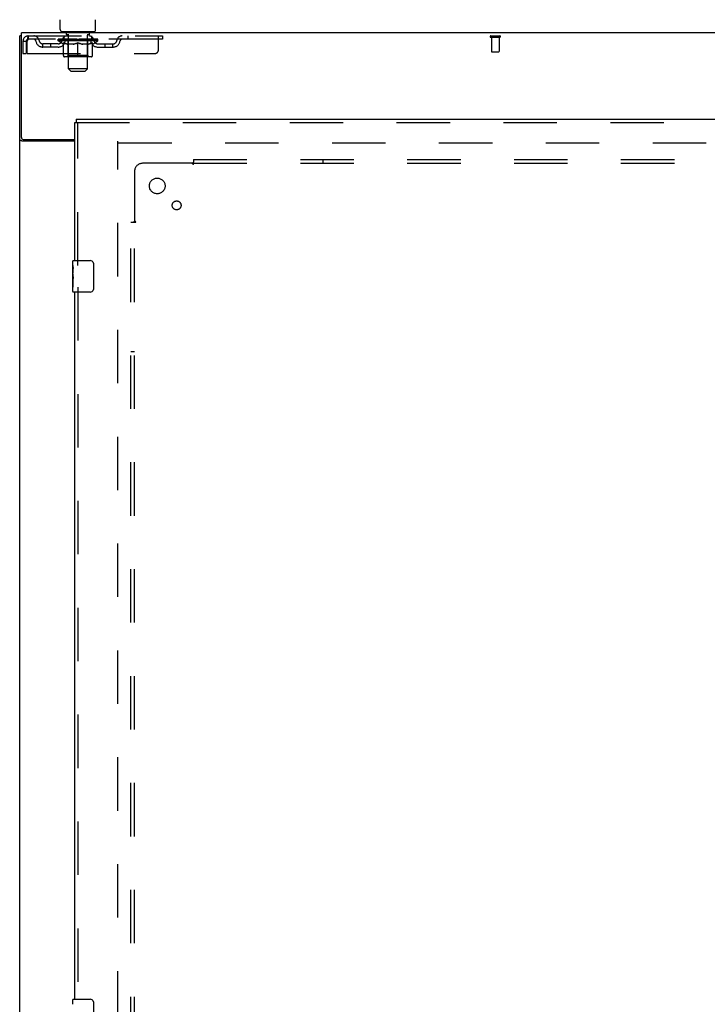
# Model space of a CAD drawing. Header units: inches. Extents: x 0 to 309, y 0 to 200.
# Tile 54 of 64: x 68 to 90, y 114 to 146. Entities that reach past the tile are written whole.
import ezdxf

# ---------------------------------------------------------------- set-up
doc = ezdxf.new("R2010")
doc.units = ezdxf.units.IN
doc.header["$LTSCALE"] = 17
doc.header["$MEASUREMENT"] = 0
doc.linetypes.add('HIDDEN', pattern=[0.2, 0.1, -0.1])
doc.layers.get('0').update_dxf_attribs({"linetype": 'CONTINUOUS'})
for name, color, linetype in [('DEFAULT_2', 8, 'HIDDEN'), ('LEFTHAND_DOOR_ASSEMBLY', 7, 'CONTINUOUS'), ('SUBPANEL', 7, 'CONTINUOUS')]:
    doc.layers.add(name, color=color, linetype=linetype)

msp = doc.modelspace()

# ---------------------------------------------------------------- linework, layer by layer
at = {"color": 7, "linetype": 'Continuous'}
for p, q in [((69.644, 145.219), (69.644, 145.533)), ((70.769, 145.219), (70.769, 145.533)), ((69.707, 145.15), (69.707, 145.12)), ((70.707, 145.15), (69.707, 145.15)), ((70.707, 145.15), (70.707, 145.12)), ((68.405, 145.016), (68.353, 145.016))]:
    msp.add_line(p, q, dxfattribs=at)
at = {"color": 3, "linetype": 'Continuous'}
for p, q in [((68.405, 141.784), (68.405, 145.12)), ((146.051, 145.12), (68.405, 145.12)), ((68.353, 59.224), (68.353, 145.016)), ((70.103, 141.672), (68.422, 141.672)), ((68.465, 141.724), (70.103, 141.724))]:
    msp.add_line(p, q, dxfattribs=at)
for points in [[(68.396, 141.684), (68.388, 141.687), (68.384, 141.688), (68.38, 141.69), (68.377, 141.691), (68.373, 141.692), (68.37, 141.694), (68.367, 141.695), (68.364, 141.697), (68.362, 141.698), (68.36, 141.7), (68.358, 141.702), (68.356, 141.703), (68.355, 141.705), (68.354, 141.707), (68.353, 141.709), (68.353, 141.711), (68.353, 141.713)], [(68.422, 141.672), (68.42, 141.674), (68.418, 141.675), (68.415, 141.677), (68.412, 141.678), (68.408, 141.68), (68.404, 141.681), (68.4, 141.683), (68.396, 141.684)]]:
    msp.add_lwpolyline(points, dxfattribs=at)
at = {"color": 7, "linetype": 'Continuous'}
for centre, start, end in [((69.713, 145.219), 180, 265), ((70.7, 145.219), 275, 360)]:
    msp.add_arc(centre, 0.069, start, end, dxfattribs=at)
at = {"color": 3, "linetype": 'Continuous'}
msp.add_arc((68.465, 141.784), 0.06, 180, 270, dxfattribs=at)
at = {"layer": 'DEFAULT_2', "color": 8, "linetype": 'HIDDEN'}
for p, q in [((69.804, 145.15), (69.804, 145.12)), ((69.842, 145.06), (69.842, 145.14)), ((69.911, 145.05), (69.852, 145.05)), ((69.907, 143.969), (69.907, 145.04)), ((70.562, 145.05), (70.502, 145.05)), ((70.507, 143.969), (70.507, 145.04)), ((70.572, 145.06), (70.572, 145.14)), ((70.61, 145.15), (70.61, 145.12)), ((68.457, 144.849), (68.457, 144.454)), ((68.457, 144.849), (68.561, 144.849)), ((68.561, 144.849), (68.561, 144.454)), ((68.591, 144.454), (68.591, 144.849)), ((68.624, 145.016), (68.624, 144.912)), ((68.624, 145.016), (72.894, 145.016)), ((72.894, 144.912), (68.624, 144.912)), ((69.092, 144.661), (69.092, 144.765)), ((69.575, 144.765), (69.092, 144.765)), ((69.342, 144.661), (69.342, 144.765)), ((69.573, 144.866), (69.573, 144.912)), ((69.733, 144.754), (69.573, 144.866)), ((70.84, 144.866), (69.573, 144.866)), ((69.583, 144.906), (69.583, 144.912)), ((69.592, 144.902), (69.592, 144.906)), ((69.592, 144.902), (70.822, 144.902)), ((69.6, 144.902), (69.6, 144.906)), ((69.601, 144.902), (69.601, 144.906)), ((69.611, 144.906), (69.611, 144.912)), ((69.628, 144.902), (69.628, 144.906)), ((69.63, 144.902), (69.63, 144.906)), ((69.658, 144.906), (69.658, 144.912)), ((69.673, 144.902), (69.673, 144.906)), ((69.675, 144.902), (69.675, 144.906)), ((69.88, 144.905), (69.678, 144.905)), ((69.721, 144.906), (69.721, 144.912)), ((69.723, 144.902), (69.723, 144.905)), ((69.724, 144.902), (69.724, 144.905)), ((69.727, 144.902), (69.727, 144.905)), ((69.733, 144.754), (69.743, 144.754)), ((69.734, 144.902), (69.734, 144.906)), ((69.734, 144.902), (69.734, 144.905)), ((69.737, 144.902), (69.737, 144.906)), ((69.741, 144.902), (69.741, 144.906)), ((69.743, 144.391), (69.743, 144.797)), ((69.745, 144.902), (69.745, 144.905)), ((69.759, 144.902), (69.759, 144.905)), ((69.769, 144.912), (69.769, 145.016)), ((69.777, 144.902), (69.777, 144.905)), ((69.778, 144.902), (69.778, 144.908)), ((69.798, 144.902), (69.798, 144.905)), ((69.799, 144.906), (69.799, 144.912)), ((69.809, 144.902), (69.809, 144.906)), ((69.813, 144.902), (69.813, 144.906)), ((69.823, 144.902), (69.823, 144.905)), ((69.834, 144.902), (69.834, 144.91)), ((69.849, 144.902), (69.849, 144.905)), ((69.852, 144.902), (69.852, 144.905)), ((69.88, 144.902), (69.88, 144.905)), ((69.947, 144.905), (69.885, 144.905)), ((70.065, 144.754), (69.885, 144.754)), ((69.89, 144.906), (69.89, 144.912)), ((69.894, 144.394), (69.894, 144.863)), ((69.897, 144.902), (69.897, 144.906)), ((69.901, 144.902), (69.901, 144.906)), ((69.907, 144.902), (69.907, 144.911)), ((69.912, 144.902), (69.912, 144.905)), ((69.922, 144.902), (69.922, 144.905)), ((69.947, 144.902), (69.947, 144.905)), ((70.021, 144.905), (69.962, 144.905)), ((69.983, 144.902), (69.983, 144.905)), ((69.99, 144.906), (69.99, 144.912)), ((69.994, 144.902), (69.994, 144.906)), ((69.996, 144.902), (69.996, 144.912)), ((69.999, 144.902), (69.999, 144.906)), ((70.006, 144.902), (70.006, 144.906)), ((70.022, 144.902), (70.022, 144.905)), ((70.102, 144.905), (70.048, 144.905)), ((70.061, 144.902), (70.061, 144.905)), ((70.092, 144.905), (70.207, 144.912)), ((70.097, 144.906), (70.097, 144.912)), ((70.097, 144.906), (70.097, 144.912)), ((70.097, 144.912), (70.097, 144.912)), ((70.097, 144.902), (70.097, 144.906)), ((70.101, 144.902), (70.101, 144.906)), ((70.102, 144.902), (70.102, 144.906)), ((70.102, 144.902), (70.102, 144.905)), ((70.186, 144.905), (70.138, 144.905)), ((70.143, 144.902), (70.143, 144.905)), ((70.186, 144.902), (70.186, 144.905)), ((70.204, 144.906), (70.204, 144.906)), ((70.204, 144.902), (70.204, 144.906)), ((70.204, 144.902), (70.204, 144.906)), ((70.207, 144.906), (70.207, 144.912)), ((70.207, 144.354), (70.207, 144.798)), ((70.209, 144.902), (70.209, 144.906)), ((70.209, 144.902), (70.209, 144.906)), ((70.209, 144.906), (70.209, 144.906)), ((70.211, 144.905), (70.276, 144.905)), ((70.227, 144.902), (70.227, 144.905)), ((70.243, 144.905), (70.243, 144.91)), ((70.243, 144.91), (70.321, 144.905)), ((70.265, 144.905), (70.265, 144.909)), ((70.27, 144.902), (70.27, 144.905)), ((70.311, 144.902), (70.311, 144.906)), ((70.311, 144.902), (70.311, 144.905)), ((70.311, 144.905), (70.366, 144.905)), ((70.312, 144.902), (70.312, 144.906)), ((70.316, 144.906), (70.316, 144.912)), ((70.316, 144.912), (70.317, 144.912)), ((70.316, 144.902), (70.316, 144.906)), ((70.317, 144.906), (70.317, 144.912)), ((70.528, 144.754), (70.348, 144.754)), ((70.352, 144.902), (70.352, 144.905)), ((70.392, 144.902), (70.392, 144.905)), ((70.392, 144.905), (70.451, 144.905)), ((70.407, 144.902), (70.407, 144.906)), ((70.414, 144.902), (70.414, 144.906)), ((70.417, 144.902), (70.417, 144.912)), ((70.419, 144.902), (70.419, 144.906)), ((70.423, 144.906), (70.423, 144.912)), ((70.43, 144.902), (70.43, 144.905)), ((70.466, 144.902), (70.466, 144.905)), ((70.466, 144.905), (70.528, 144.905)), ((70.491, 144.902), (70.491, 144.905)), ((70.502, 144.902), (70.502, 144.905)), ((70.506, 144.902), (70.506, 144.911)), ((70.512, 144.902), (70.512, 144.906)), ((70.516, 144.902), (70.516, 144.906)), ((70.519, 144.394), (70.519, 144.863)), ((70.523, 144.906), (70.523, 144.912)), ((70.533, 144.902), (70.533, 144.905)), ((70.533, 144.905), (70.735, 144.905)), ((70.561, 144.902), (70.561, 144.905)), ((70.564, 144.902), (70.564, 144.905)), ((70.579, 144.902), (70.579, 144.91)), ((70.591, 144.902), (70.591, 144.905)), ((70.6, 144.902), (70.6, 144.906)), ((70.604, 144.902), (70.604, 144.906)), ((70.614, 144.906), (70.614, 144.912)), ((70.615, 144.902), (70.615, 144.905)), ((70.635, 144.902), (70.635, 144.908)), ((70.636, 144.902), (70.636, 144.905)), ((70.644, 144.912), (70.644, 145.016)), ((70.654, 144.902), (70.654, 144.905)), ((70.668, 144.902), (70.668, 144.905)), ((70.67, 144.391), (70.67, 144.797)), ((70.67, 144.754), (70.68, 144.754)), ((70.673, 144.902), (70.673, 144.906)), ((70.676, 144.902), (70.676, 144.906)), ((70.679, 144.902), (70.679, 144.906)), ((70.679, 144.902), (70.679, 144.905)), ((70.68, 144.754), (70.84, 144.866)), ((70.687, 144.902), (70.687, 144.905)), ((70.69, 144.902), (70.69, 144.905)), ((70.69, 144.902), (70.69, 144.905)), ((70.692, 144.906), (70.692, 144.912)), ((70.738, 144.902), (70.738, 144.906)), ((70.74, 144.902), (70.74, 144.906)), ((70.755, 144.906), (70.755, 144.912)), ((70.784, 144.902), (70.784, 144.906)), ((70.785, 144.902), (70.785, 144.906)), ((70.802, 144.906), (70.802, 144.912)), ((70.812, 144.902), (70.812, 144.906)), ((70.813, 144.902), (70.813, 144.906)), ((70.822, 144.902), (70.822, 144.906)), ((70.83, 144.906), (70.83, 144.912)), ((70.838, 144.765), (71.321, 144.765)), ((70.84, 144.866), (70.84, 144.912)), ((71.071, 144.661), (71.071, 144.765)), ((71.321, 144.661), (71.321, 144.765)), ((71.794, 145.016), (71.794, 144.912)), ((72.769, 144.579), (72.769, 145.016)), ((72.894, 145.016), (72.894, 144.912)), ((83.343, 145.016), (83.627, 145.016)), ((83.343, 144.973), (83.627, 144.973)), ((83.361, 144.973), (83.361, 144.526)), ((83.609, 144.973), (83.609, 144.526)), ((68.457, 144.454), (68.561, 144.454)), ((68.591, 144.454), (72.644, 144.454)), ((69.575, 144.661), (69.092, 144.661)), ((70.838, 144.661), (71.321, 144.661)), ((83.371, 144.516), (83.599, 144.516)), ((70.633, 144.354), (69.78, 144.354)), ((69.894, 144.394), (69.854, 144.354)), ((70.519, 144.394), (69.894, 144.394)), ((70.519, 144.394), (70.559, 144.354)), ((69.976, 143.9), (69.907, 143.969)), ((70.507, 143.969), (69.907, 143.969)), ((69.976, 143.9), (70.438, 143.9)), ((70.438, 143.9), (70.507, 143.969)), ((71.478, 62.568), (71.478, 141.672)), ((71.492, 141.62), (105.582, 141.62))]:
    msp.add_line(p, q, dxfattribs=at)
for points in [[(68.624, 145.016), (68.621, 145.015), (68.619, 145.012), (68.616, 145.007), (68.614, 145), (68.612, 144.991), (68.609, 144.98), (68.607, 144.967), (68.605, 144.953), (68.602, 144.938), (68.6, 144.922), (68.598, 144.904), (68.595, 144.886), (68.591, 144.849)], [(68.624, 144.912), (68.621, 144.912), (68.619, 144.911), (68.616, 144.909), (68.614, 144.906), (68.612, 144.903), (68.609, 144.899), (68.607, 144.894), (68.605, 144.889), (68.602, 144.883), (68.6, 144.877), (68.598, 144.87), (68.595, 144.863), (68.591, 144.849)], [(69.743, 144.797), (69.769, 144.787), (69.794, 144.779), (69.819, 144.771), (69.844, 144.764), (69.868, 144.759), (69.893, 144.754)], [(69.885, 144.754), (69.862, 144.759), (69.838, 144.764), (69.815, 144.771), (69.791, 144.778), (69.767, 144.787), (69.743, 144.796)], [(70.056, 144.754), (70.08, 144.759), (70.105, 144.764), (70.13, 144.771), (70.155, 144.779), (70.181, 144.788), (70.207, 144.798)], [(70.207, 144.796), (70.182, 144.787), (70.158, 144.778), (70.135, 144.771), (70.111, 144.764), (70.088, 144.759), (70.065, 144.754)], [(70.207, 144.798), (70.233, 144.788), (70.258, 144.779), (70.283, 144.771), (70.308, 144.764), (70.333, 144.759), (70.358, 144.754)], [(70.348, 144.754), (70.325, 144.759), (70.301, 144.764), (70.278, 144.771), (70.254, 144.778), (70.231, 144.787), (70.207, 144.796)], [(70.52, 144.754), (70.545, 144.759), (70.57, 144.764), (70.594, 144.771), (70.619, 144.779), (70.644, 144.787), (70.67, 144.797)], [(70.67, 144.796), (70.646, 144.787), (70.621, 144.778), (70.598, 144.771), (70.574, 144.764), (70.551, 144.759), (70.528, 144.754)]]:
    msp.add_lwpolyline(points, dxfattribs=at)
for centre, radius, start, end in [((69.713, 145.219), 0.069, 265, 270), ((69.832, 145.14), 0.01, 0, 90), ((69.852, 145.06), 0.01, 180, 270), ((69.897, 145.04), 0.01, 0, 90), ((70.517, 145.04), 0.01, 90, 180), ((70.562, 145.06), 0.01, 270, 360), ((70.582, 145.14), 0.01, 90, 180), ((70.7, 145.219), 0.069, 270, 275), ((68.624, 144.849), 0.167, 90, 180), ((68.624, 144.849), 0.063, 90, 180), ((68.803, 144.849), 0.167, 8.0716, 90), ((68.803, 144.85), 0.0625, 7.9863, 90), ((69.092, 144.89), 0.229, 187.9863, 270), ((69.092, 144.89), 0.125, 188.0716, 270), ((69.575, 144.89), 0.125, 270, 351.9284), ((69.575, 144.89), 0.229, 270, 352.0137), ((69.864, 144.849), 0.167, 90, 171.9284), ((69.864, 144.85), 0.0625, 90, 172.0137), ((69.854, 144.863), 0.0398, 0, 90), ((70.559, 144.863), 0.0398, 90, 180), ((70.549, 144.849), 0.167, 8.0716, 90), ((70.549, 144.85), 0.0625, 7.9863, 90), ((70.838, 144.89), 0.229, 187.9863, 270), ((70.838, 144.89), 0.125, 188.0716, 270), ((71.321, 144.89), 0.125, 270, 351.9284), ((71.321, 144.89), 0.229, 270, 352.0137), ((71.61, 144.849), 0.167, 90, 171.9284), ((71.61, 144.85), 0.0625, 90, 172.0137), ((83.343, 144.995), 0.0215, 90, 270), ((83.627, 144.995), 0.0215, 270, 90), ((72.644, 144.579), 0.125, 270, 360), ((83.371, 144.526), 0.01, 180, 270), ((83.599, 144.526), 0.01, 270, 360), ((69.78, 144.391), 0.0371, 180, 270), ((70.633, 144.391), 0.0371, 270, 360)]:
    msp.add_arc(centre, radius, start, end, dxfattribs=at)
for centre, major_axis, ratio, start_param, end_param in [((70.207, 144.912), (0.633, 0.007), 0.05963, 2.96643, 3.140963), ((69.553, 144.9), (0.198, 0), 0.060556, 0.430652, 1.470503), ((70.207, 144.912), (0.633, 0), 0.060556, -3.141593, -2.96706), ((69.553, 144.894), (0.198, 0.002), 0.05963, 1.376596, 1.469874), ((70.207, 144.912), (0.633, 0.013), 0.05688, 2.791345, 2.965878), ((69.529, 144.9), (0.198, 0.002), 0.05963, 0.25549, 1.295341), ((69.598, 144.9), (0.198, -0.002), 0.05963, 0.605815, 1.645666), ((70.207, 144.912), (0.633, -0.007), 0.05963, -2.96643, -2.791898), ((69.598, 144.894), (0.198, 0), 0.060556, 1.551758, 1.645036), ((69.529, 144.894), (0.198, 0.004), 0.05688, 1.20151, 1.294789), ((69.599, 144.896), (0.164, 0.002), 0.05963, 1.065228, 1.614276), ((69.579, 144.896), (0.164, 0.003), 0.05688, 0.890143, 1.43919), ((69.637, 144.896), (0.164, 0), 0.060556, 1.240391, 1.789438), ((70.207, 144.912), (0.633, 0.019), 0.052395, 2.616403, 2.790936), ((69.525, 144.9), (0.198, 0.004), 0.05688, 0.080405, 1.120256), ((69.66, 144.9), (0.198, -0.004), 0.05688, 0.7809, 1.820751), ((70.207, 144.912), (0.633, -0.013), 0.05688, -2.791345, -2.616812), ((69.66, 144.894), (0.198, -0.002), 0.05963, 1.72692, 1.820198), ((69.525, 144.894), (0.198, 0.006), 0.052395, 1.026568, 1.119847), ((69.578, 144.896), (0.164, 0.005), 0.052395, 0.715201, 1.264248), ((69.693, 144.896), (0.164, -0.002), 0.05963, 1.415553, 1.9646), ((70.207, 144.912), (0.633, 0.025), 0.046319, 2.441654, 2.616187), ((69.74, 144.9), (0.198, -0.006), 0.052395, 0.955842, 1.995693), ((69.542, 144.9), (0.198, 0.006), 0.052395, -0.094537, 0.945314), ((70.207, 144.912), (0.633, -0.019), 0.052395, -2.616403, -2.44187), ((69.74, 144.894), (0.198, -0.004), 0.05688, 1.902006, 1.995284), ((69.542, 144.894), (0.198, 0.008), 0.046319, 0.851819, 0.945098), ((69.597, 144.896), (0.164, 0.006), 0.046319, 0.540452, 1.089499), ((69.764, 144.896), (0.164, -0.003), 0.05688, 1.590638, 2.139686), ((70.207, 144.912), (0.633, 0.029), 0.038841, 2.267123, 2.441656), ((69.833, 144.9), (0.198, -0.008), 0.046319, 1.130591, 2.170442), ((69.58, 144.9), (0.198, 0.008), 0.046319, -0.269286, 0.770565), ((70.207, 144.912), (0.633, -0.025), 0.046319, -2.441654, -2.267121), ((69.833, 144.894), (0.198, -0.006), 0.052395, 2.076947, 2.170226), ((69.58, 144.894), (0.198, 0.009), 0.038841, 0.677289, 0.770567), ((69.634, 144.896), (0.164, 0.008), 0.038841, 0.365921, 0.914969), ((69.848, 144.896), (0.164, -0.005), 0.052395, 1.76558, 2.314627), ((70.207, 144.912), (0.633, 0.033), 0.030195, 2.09281, 2.267343), ((69.938, 144.9), (0.198, -0.009), 0.038841, 1.305122, 2.344973), ((69.636, 144.9), (0.198, 0.009), 0.038841, -0.443817, 0.596034), ((70.207, 144.912), (0.633, -0.029), 0.038841, -2.267123, -2.092591), ((69.938, 144.894), (0.198, -0.008), 0.046319, 2.251696, 2.344975), ((69.636, 144.894), (0.198, 0.01), 0.030195, 0.502975, 0.596254), ((69.688, 144.896), (0.164, 0.009), 0.030195, 0.191608, 0.740655), ((69.944, 144.896), (0.164, -0.006), 0.046319, 1.940329, 2.489376), ((69.709, 144.9), (0.198, 0.01), 0.030195, -0.61813, 0.421721), ((70.207, 144.912), (0.633, 0.036), 0.020645, 1.918687, 2.09322), ((70.051, 144.9), (0.198, -0.01), 0.030195, 1.479435, 2.519286), ((70.207, 144.912), (0.633, -0.033), 0.030195, -2.09281, -1.918277), ((70.051, 144.894), (0.198, -0.009), 0.038841, 2.426227, 2.519505), ((69.709, 144.894), (0.198, 0.011), 0.020645, 0.328852, 0.422131), ((69.758, 144.896), (0.164, 0.009), 0.020645, 0.017485, 0.566532), ((70.047, 144.896), (0.164, -0.008), 0.038841, 2.11486, 2.663907), ((69.798, 144.9), (0.198, 0.011), 0.020645, -0.792253, 0.247598), ((70.207, 144.912), (0.633, 0.038), 0.010478, 1.744704, 1.919237), ((70.168, 144.9), (0.198, -0.011), 0.020645, 1.653558, 2.693409), ((70.207, 144.912), (0.633, -0.036), 0.020645, -1.918687, -1.744154), ((70.168, 144.894), (0.198, -0.01), 0.030195, 2.60054, 2.693819), ((69.798, 144.894), (0.198, 0.012), 0.010478, 0.154869, 0.248148), ((69.842, 144.896), (0.164, 0.01), 0.010478, 6.126688, 6.675735), ((70.155, 144.896), (0.164, -0.009), 0.030195, 2.289173, 2.83822), ((69.899, 144.9), (0.198, 0.012), 0.010478, -0.966236, -0.000846), ((70.287, 144.9), (0.198, -0.012), 0.010478, 1.827541, 2.867392), ((70.207, 144.912), (0.633, -0.038), 0.010478, -1.744704, -1.563007), ((70.287, 144.894), (0.198, -0.011), 0.020645, 2.774664, 2.867942), ((70.265, 144.896), (0.164, -0.009), 0.020645, 2.463296, 3.012344), ((70.126, 144.9), (0.198, 0.012), 0.010478, 0.274201, 1.314052), ((70.04, 144.896), (0.164, 0.01), 0.010478, -0.000483, 0.504314), ((70.009, 144.894), (0.198, 0.012), 0.010478, 0.099668, 0.192946), ((70.207, 144.912), (0.633, 0.038), 0.010478, -1.571421, -1.396888), ((70.404, 144.894), (0.198, -0.012), 0.010478, 2.74231, 2.948646), ((70.373, 144.896), (0.164, -0.01), 0.010478, 2.637279, 3.14189), ((70.245, 144.9), (0.198, 0.011), 0.020645, 0.448184, 1.488034), ((70.148, 144.896), (0.164, 0.009), 0.020645, 0.129249, 0.678296), ((70.126, 144.894), (0.198, 0.011), 0.020645, 0.273651, 0.366929), ((70.514, 144.9), (0.198, -0.012), 0.010478, -3.140747, -2.175357), ((70.207, 144.912), (0.633, 0.036), 0.020645, -1.397439, -1.222906), ((70.207, 144.912), (0.633, -0.038), 0.010478, 1.222355, 1.396888), ((70.362, 144.9), (0.198, 0.01), 0.030195, 0.622307, 1.662158), ((70.258, 144.896), (0.164, 0.009), 0.030195, 0.303372, 0.852419), ((70.571, 144.896), (0.164, -0.01), 0.010478, 2.749043, 3.29809), ((70.615, 144.9), (0.198, -0.011), 0.020645, 2.893995, 3.933846), ((70.245, 144.894), (0.198, 0.01), 0.030195, 0.447774, 0.541052), ((70.615, 144.894), (0.198, -0.012), 0.010478, 2.893445, 2.986723), ((70.207, 144.912), (0.633, 0.033), 0.030195, -1.223315, -1.048783), ((70.207, 144.912), (0.633, -0.036), 0.020645, 1.048373, 1.222906), ((70.475, 144.9), (0.198, 0.009), 0.038841, 0.79662, 1.836471), ((70.366, 144.896), (0.164, 0.008), 0.038841, 0.477686, 1.026733), ((70.655, 144.896), (0.164, -0.009), 0.020645, 2.57506, 3.124108), ((70.704, 144.9), (0.198, -0.01), 0.030195, 2.719872, 3.759723), ((70.58, 144.9), (0.198, 0.008), 0.046319, 0.971151, 2.011002), ((70.362, 144.894), (0.198, 0.009), 0.038841, 0.622087, 0.715366), ((70.704, 144.894), (0.198, -0.011), 0.020645, 2.719462, 2.812741), ((70.207, 144.912), (0.633, 0.029), 0.038841, -1.049002, -0.874469), ((70.207, 144.912), (0.633, -0.033), 0.030195, 0.87425, 1.048783), ((70.469, 144.896), (0.164, 0.006), 0.046319, 0.652216, 1.201263), ((70.674, 144.9), (0.198, 0.006), 0.052395, 1.1459, 2.185751), ((70.725, 144.896), (0.164, -0.009), 0.030195, 2.400937, 2.949985), ((70.777, 144.9), (0.198, -0.009), 0.038841, 2.545558, 3.585409), ((70.565, 144.896), (0.164, 0.005), 0.052395, 0.826965, 1.376012), ((70.475, 144.894), (0.198, 0.008), 0.046319, 0.796618, 0.889896), ((70.777, 144.894), (0.198, -0.01), 0.030195, 2.545339, 2.638617), ((70.753, 144.9), (0.198, 0.004), 0.05688, 1.320842, 2.360692), ((70.207, 144.912), (0.633, 0.025), 0.046319, -0.874471, -0.699939), ((70.207, 144.912), (0.633, -0.029), 0.038841, 0.699936, 0.874469), ((70.834, 144.9), (0.198, -0.008), 0.046319, 2.371028, 3.410879), ((70.779, 144.896), (0.164, -0.008), 0.038841, 2.226624, 2.775671), ((70.815, 144.9), (0.198, 0.002), 0.05963, 1.495927, 2.535778), ((70.649, 144.896), (0.164, 0.003), 0.05688, 1.001907, 1.550954), ((70.871, 144.9), (0.198, -0.006), 0.052395, 2.196279, 3.23613), ((70.58, 144.894), (0.198, 0.006), 0.052395, 0.971367, 1.064645), ((70.816, 144.896), (0.164, -0.006), 0.046319, 2.052093, 2.601141), ((70.834, 144.894), (0.198, -0.009), 0.038841, 2.371026, 2.464304), ((70.86, 144.9), (0.198, 0), 0.060556, 1.671089, 2.71094), ((70.888, 144.9), (0.198, -0.004), 0.05688, 2.021337, 3.061188), ((70.207, 144.912), (0.633, 0.019), 0.052395, -0.699723, -0.52519), ((70.207, 144.912), (0.633, -0.025), 0.046319, 0.525406, 0.699939), ((70.884, 144.9), (0.198, -0.002), 0.05963, 1.846251, 2.886102), ((70.721, 144.896), (0.164, 0.002), 0.05963, 1.176993, 1.72604), ((70.835, 144.896), (0.164, -0.005), 0.052395, 1.877344, 2.426392), ((70.776, 144.896), (0.164, 0), 0.060556, 1.352155, 1.901202), ((70.834, 144.896), (0.164, -0.003), 0.05688, 1.702402, 2.25145), ((70.814, 144.896), (0.164, -0.002), 0.05963, 1.527317, 2.076364), ((70.674, 144.894), (0.198, 0.004), 0.05688, 1.146309, 1.239587), ((70.871, 144.894), (0.198, -0.008), 0.046319, 2.196495, 2.289773), ((70.207, 144.912), (0.633, 0.013), 0.05688, -0.524781, -0.350248), ((70.207, 144.912), (0.633, -0.019), 0.052395, 0.350657, 0.52519), ((70.753, 144.894), (0.198, 0.002), 0.05963, 1.321394, 1.414673), ((70.888, 144.894), (0.198, -0.006), 0.052395, 2.021746, 2.115024), ((70.207, 144.912), (0.633, 0.007), 0.05963, -0.349695, -0.175162), ((70.207, 144.912), (0.633, -0.013), 0.05688, 0.175715, 0.350248), ((70.815, 144.894), (0.198, 0), 0.060556, 1.496556, 1.589835), ((70.884, 144.894), (0.198, -0.004), 0.05688, 1.846804, 1.940083), ((70.86, 144.894), (0.198, -0.002), 0.05963, 1.671719, 1.764997), ((70.207, 144.912), (0.633, 0), 0.060556, -0.174533, 0), ((70.207, 144.912), (0.633, -0.007), 0.05963, 0.000629, 0.175162)]:
    msp.add_ellipse(centre, major_axis=major_axis, ratio=ratio, start_param=start_param, end_param=end_param, dxfattribs=at)
at = {"layer": 'LEFTHAND_DOOR_ASSEMBLY', "color": 3, "linetype": 'Continuous'}
for p, q in [((70.103, 137.87), (70.103, 142.266)), ((70.145, 142.37), (106.248, 142.37)), ((70.103, 114.37), (70.103, 136.87))]:
    msp.add_line(p, q, dxfattribs=at)
at = {"layer": 'LEFTHAND_DOOR_ASSEMBLY', "color": 7, "linetype": 'Continuous'}
for p, q in [((70.103, 142.266), (70.145, 142.266)), ((70.145, 142.37), (70.145, 142.266)), ((70.043, 137.71), (70.043, 137.855)), ((70.058, 137.87), (70.598, 137.87)), ((70.043, 137.452), (70.043, 137.709)), ((70.048, 137.653), (70.043, 137.653)), ((70.049, 137.485), (70.049, 137.622)), ((70.697, 137.77), (70.697, 136.97)), ((70.043, 137.485), (70.049, 137.485)), ((70.043, 136.885), (70.043, 137.449)), ((70.044, 137.423), (70.043, 137.423)), ((70.043, 137.291), (70.048, 137.291)), ((70.043, 137.255), (70.049, 137.255)), ((70.049, 137.024), (70.049, 137.255)), ((70.043, 137.192), (70.049, 137.192)), ((70.043, 137.024), (70.049, 137.024)), ((70.598, 136.87), (70.058, 136.87)), ((70.043, 114.21), (70.043, 114.355)), ((70.058, 114.37), (70.598, 114.37)), ((70.697, 114.27), (70.697, 113.47))]:
    msp.add_line(p, q, dxfattribs=at)
at = {"layer": 'LEFTHAND_DOOR_ASSEMBLY', "color": 8, "linetype": 'HIDDEN'}
for p, q in [((70.145, 142.266), (106.248, 142.266)), ((70.207, 137.715), (70.207, 142.266)), ((70.207, 137.025), (70.207, 114.215))]:
    msp.add_line(p, q, dxfattribs=at)
at = {"layer": 'LEFTHAND_DOOR_ASSEMBLY', "color": 7, "linetype": 'Continuous'}
for points in [[(70.043, 137.71), (70.043, 137.706), (70.043, 137.701), (70.044, 137.696), (70.045, 137.683)], [(70.045, 137.683), (70.046, 137.675), (70.047, 137.667), (70.048, 137.658)], [(70.048, 137.658), (70.049, 137.65), (70.049, 137.64), (70.049, 137.631), (70.049, 137.622)], [(70.691, 137.806), (70.693, 137.801), (70.694, 137.795), (70.696, 137.789), (70.697, 137.783), (70.697, 137.777), (70.697, 137.77)], [(70.043, 137.452), (70.043, 137.444), (70.043, 137.435), (70.044, 137.425)], [(70.044, 137.425), (70.047, 137.391), (70.048, 137.379), (70.048, 137.366), (70.049, 137.354), (70.049, 137.341), (70.049, 137.328), (70.049, 137.315), (70.049, 137.303), (70.048, 137.29), (70.048, 137.278), (70.047, 137.266)], [(70.697, 136.97), (70.697, 136.964), (70.697, 136.958), (70.696, 136.952), (70.694, 136.946), (70.693, 136.94), (70.691, 136.934)], [(70.691, 114.306), (70.693, 114.301), (70.694, 114.295), (70.696, 114.289), (70.697, 114.283), (70.697, 114.277), (70.697, 114.27)]]:
    msp.add_lwpolyline(points, dxfattribs=at)
for centre, radius, start, end in [((70.058, 137.855), 0.015, 90, 180), ((70.598, 137.77), 0.1, 21.1999, 90), ((70.058, 136.885), 0.015, 180, 270), ((70.598, 136.97), 0.1, 270, 338.7946), ((70.058, 114.355), 0.015, 90, 180), ((70.598, 114.27), 0.1, 21.1999, 90)]:
    msp.add_arc(centre, radius, start, end, dxfattribs=at)
msp.add_ellipse((70.306, 137.286), major_axis=(0.263, 0), ratio=0.432808, start_param=3.141593, end_param=3.321581, dxfattribs=at)
at = {"layer": 'SUBPANEL', "color": 8, "linetype": 'HIDDEN'}
for p, q in [((73.848, 140.964), (72.259, 140.964)), ((73.867, 140.983), (73.86, 140.976)), ((73.884, 141.089), (73.884, 141.003)), ((73.884, 141.089), (140.571, 141.089)), ((73.884, 140.923), (73.884, 141.003)), ((73.884, 140.964), (140.571, 140.964)), ((78.009, 140.964), (78.009, 141.089)), ((72.009, 140.714), (72.009, 139.124)), ((71.884, 65.152), (71.884, 139.089)), ((71.884, 139.089), (71.97, 139.089)), ((71.97, 139.089), (72.05, 139.089)), ((72.009, 65.152), (72.009, 139.089)), ((72.009, 134.964), (71.884, 134.964))]:
    msp.add_line(p, q, dxfattribs=at)
for points in [[(73.86, 140.976), (73.858, 140.974), (73.856, 140.972), (73.854, 140.97), (73.852, 140.968), (73.85, 140.966), (73.848, 140.964)], [(73.858, 140.95), (73.856, 140.953), (73.855, 140.955), (73.853, 140.958), (73.852, 140.96), (73.85, 140.962), (73.848, 140.964)], [(73.884, 141.003), (73.882, 141), (73.88, 140.998), (73.879, 140.996), (73.877, 140.993), (73.875, 140.991), (73.873, 140.99), (73.872, 140.988), (73.87, 140.986), (73.868, 140.984), (73.867, 140.983)], [(73.884, 140.923), (73.882, 140.924), (73.88, 140.925), (73.878, 140.926), (73.876, 140.927), (73.875, 140.928), (73.873, 140.929), (73.871, 140.931), (73.87, 140.933), (73.868, 140.935), (73.867, 140.936), (73.865, 140.938), (73.864, 140.941), (73.862, 140.943), (73.861, 140.945), (73.858, 140.95)], [(71.97, 139.089), (71.973, 139.091), (71.975, 139.093), (71.977, 139.094), (71.979, 139.096), (71.981, 139.098), (71.983, 139.099), (71.985, 139.101), (71.987, 139.103), (71.988, 139.104), (71.99, 139.106), (71.995, 139.111)], [(71.995, 139.111), (71.997, 139.113), (71.999, 139.115), (72.001, 139.117), (72.003, 139.119), (72.005, 139.121), (72.007, 139.123), (72.009, 139.124)], [(72.028, 139.112), (72.023, 139.115), (72.02, 139.116), (72.017, 139.118), (72.015, 139.12), (72.013, 139.121), (72.011, 139.123), (72.009, 139.124)], [(72.05, 139.089), (72.049, 139.091), (72.048, 139.093), (72.047, 139.095), (72.046, 139.096), (72.045, 139.098), (72.043, 139.1), (72.042, 139.101), (72.04, 139.103), (72.038, 139.105), (72.036, 139.106), (72.034, 139.107), (72.032, 139.109), (72.03, 139.11), (72.028, 139.112)]]:
    msp.add_lwpolyline(points, dxfattribs=at)
for centre, radius in [((72.728, 140.245), 0.25), ((73.346, 139.627), 0.141)]:
    msp.add_circle(centre, radius, dxfattribs=at)
msp.add_arc((72.259, 140.714), 0.25, 90, 180, dxfattribs=at)

doc.saveas('drawing.dxf')
